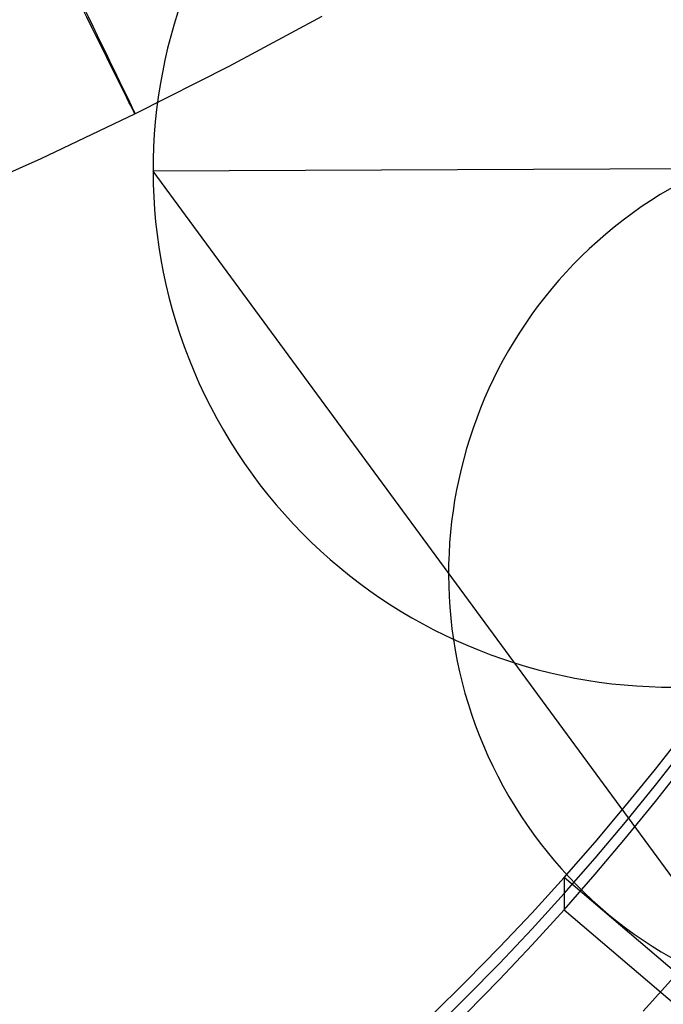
# Model space of a CAD drawing. Extents: x -1634 to -184, y -278 to 263.
# Tile 34 of 242: x -1213 to -1191, y -213 to -180. Entities that reach past the tile are written whole.
import ezdxf

# ---------------------------------------------------------------- set-up
doc = ezdxf.new("R2010")
doc.units = 0
doc.layers.add('PREDEFINITO', color=7, linetype='CONTINUOUS')

msp = doc.modelspace()

# ---------------------------------------------------------------- linework, layer by layer
at = {"layer": 'PREDEFINITO'}
for p, q in [((-1202.946, -179.504, 296.739), (-1206.082, -181.186, 296.75)), ((-1206.082, -181.186, 296.75), (-1209.246, -182.784, 296.76)), ((-1209.246, -182.784, 296.76), (-1212.419, -184.297, 296.771)), ((-1212.419, -184.297, 296.771), (-1215.615, -185.735, 296.781)), ((-1173.655, -184.568, 431.87), (-1208.635, -184.715, 430.679)), ((-1188.912, -211.554, 1.591), (-1208.635, -184.715, 430.679)), ((-1191.71, -204.87, 446.7), (-1190.723, -203.611, 446.672)), ((-1191.71, -205.411, 422.706), (-1190.723, -204.153, 422.678)), ((-1191.71, -205.953, 398.712), (-1190.723, -204.695, 398.684)), ((-1192.716, -206.107, 446.728), (-1191.71, -204.87, 446.7)), ((-1192.716, -206.649, 422.734), (-1191.71, -205.411, 422.706)), ((-1192.716, -207.191, 398.74), (-1191.71, -205.953, 398.712)), ((-1193.743, -207.323, 446.756), (-1192.716, -206.107, 446.728)), ((-1193.743, -207.865, 422.762), (-1192.716, -206.649, 422.734)), ((-1194.789, -208.518, 446.783), (-1193.743, -207.323, 446.756)), ((-1193.743, -208.407, 398.768), (-1192.716, -207.191, 398.74)), ((-1194.789, -209.06, 422.789), (-1193.743, -207.865, 422.762)), ((-1195.868, -209.706, 446.809), (-1194.789, -208.518, 446.783)), ((-1194.789, -209.602, 398.795), (-1193.743, -208.407, 398.768)), ((-1187.183, -215.008, 446.929), (-1194.789, -208.518, 446.783)), ((-1194.789, -208.518, 446.783), (-1194.789, -209.602, 398.795)), ((-1195.868, -210.248, 422.816), (-1194.789, -209.06, 422.789)), ((-1195.868, -210.789, 398.822), (-1194.789, -209.602, 398.795)), ((-1194.789, -209.602, 398.795), (-1187.184, -216.091, 398.941)), ((-1196.967, -210.871, 446.836), (-1195.868, -209.706, 446.809)), ((-1196.967, -211.413, 422.842), (-1195.868, -210.248, 422.816)), ((-1198.086, -212.015, 446.862), (-1196.967, -210.871, 446.836)), ((-1196.967, -211.955, 398.848), (-1195.868, -210.789, 398.822)), ((-1198.086, -212.556, 422.868), (-1196.967, -211.413, 422.842)), ((-1199.225, -213.136, 446.887), (-1198.086, -212.015, 446.862)), ((-1198.086, -213.098, 398.874), (-1196.967, -211.955, 398.848)), ((-1192.126, -213.021, 446.884), (-1190.986, -211.763, 446.856)), ((-1199.225, -213.677, 422.893), (-1198.086, -212.556, 422.868))]:
    msp.add_line(p, q, dxfattribs=at)
at = {"layer": 'PREDEFINITO', "extrusion": (-0.897781, -0.440432, 0.00295)}
msp.add_circle((-378.491, 293.304, 1167.018), 10, dxfattribs=at)
at = {"layer": 'PREDEFINITO', "extrusion": (0.034223, -0.062415, -0.997463)}
for centre, radius in [((-1133.213, -379.048, -459.421), 17.5), ((-1133.213, -379.048, -241.471), 15)]:
    msp.add_circle(centre, radius, dxfattribs=at)

doc.saveas('drawing.dxf')
